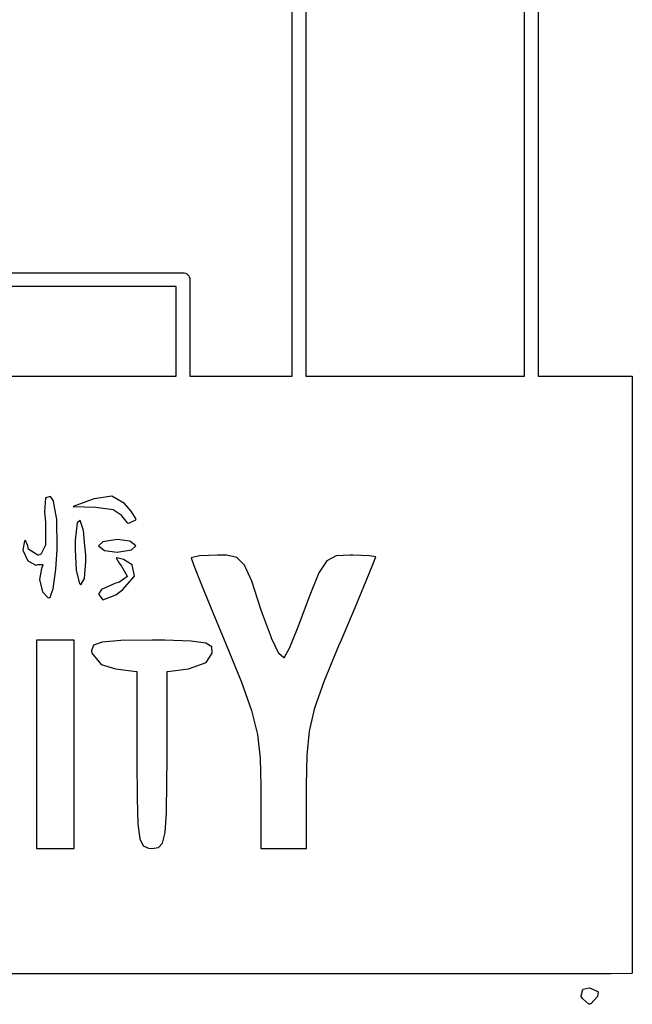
# Model space of a CAD drawing. Extents: x 3.09 to 8.99, y -6.18 to -2.41.
# Tile 48 of 119: x 8.38 to 8.64, y -5.12 to -4.7. Entities that reach past the tile are written whole.
import ezdxf

# ---------------------------------------------------------------- set-up
doc = ezdxf.new("R2010")
doc.units = 0
doc.header["$MEASUREMENT"] = 0
doc.layers.add('BLACK', color=7, linetype='CONTINUOUS')

msp = doc.modelspace()

# ---------------------------------------------------------------- linework, layer by layer
at = {"layer": 'BLACK', "linetype": 'CONTINUOUS'}
for p, q in [((8.60295, -2.46014), (8.60295, -4.85147)), ((8.59705, -4.85147), (8.59705, -3.86236)), ((8.50295, -4.36014), (8.50295, -4.85147)), ((8.49705, -4.85147), (8.49705, -4.36295)), ((8.05014, -4.80705), (8.44986, -4.80705)), ((8.44986, -4.80705), (8.45, -4.80703)), ((8.45, -4.80703), (8.45057, -4.80709)), ((8.45057, -4.80709), (8.45058, -4.80709)), ((8.45058, -4.80709), (8.45114, -4.80726)), ((8.45114, -4.80726), (8.45165, -4.80753)), ((8.45165, -4.80753), (8.4521, -4.8079)), ((8.4521, -4.8079), (8.45247, -4.80835)), ((8.45247, -4.80835), (8.45274, -4.80886)), ((8.45274, -4.80886), (8.45291, -4.80942)), ((8.45291, -4.80942), (8.45297, -4.81)), ((8.44705, -4.81295), (8.05295, -4.81295)), ((8.44705, -4.85147), (8.44705, -4.81295)), ((8.45297, -4.81), (8.45295, -4.81014)), ((8.45295, -4.81014), (8.45295, -4.85147)), ((8.05295, -4.85147), (8.44705, -4.85147)), ((8.45295, -4.85147), (8.49705, -4.85147)), ((8.50295, -4.85147), (8.59705, -4.85147)), ((8.60295, -4.85147), (8.64334, -4.85147)), ((8.64334, -4.85147), (8.64336, -4.85147)), ((8.64336, -4.85147), (8.64337, -4.85147)), ((8.64337, -4.85147), (8.64337, -4.85147)), ((8.64337, -4.85147), (8.64337, -4.85147)), ((8.64337, -4.85147), (8.64339, -4.85148)), ((8.64339, -4.85148), (8.64341, -4.85149)), ((8.64341, -4.85149), (8.64341, -4.85149)), ((8.64341, -4.85149), (8.64341, -4.85149)), ((8.64341, -4.85149), (8.64343, -4.8515)), ((8.64343, -4.8515), (8.64344, -4.8515)), ((8.64344, -4.8515), (8.64344, -4.8515)), ((8.64344, -4.8515), (8.64344, -4.8515)), ((8.64344, -4.8515), (8.64346, -4.85152)), ((8.64346, -4.85152), (8.64347, -4.85153)), ((8.64347, -4.85153), (8.64347, -4.85153)), ((8.64347, -4.85153), (8.64347, -4.85153)), ((8.64347, -4.85153), (8.64348, -4.85154)), ((8.64348, -4.85154), (8.6435, -4.85156)), ((8.6435, -4.85156), (8.6435, -4.85156)), ((8.6435, -4.85156), (8.6435, -4.85156)), ((8.6435, -4.85156), (8.64351, -4.85157)), ((8.64351, -4.85157), (8.64352, -4.85159)), ((8.64352, -4.85159), (8.64352, -4.85159)), ((8.64352, -4.85159), (8.64352, -4.85159)), ((8.64352, -4.85159), (8.64352, -4.85161)), ((8.64352, -4.85161), (8.64353, -4.85163)), ((8.64353, -4.85163), (8.64353, -4.85163)), ((8.64353, -4.85163), (8.64353, -4.85163)), ((8.64353, -4.85163), (8.64353, -4.85165)), ((8.64353, -4.85165), (8.64353, -4.85167)), ((8.64353, -4.85167), (8.64353, -5.10834)), ((8.39086, -4.90388), (8.39039, -4.90996)), ((8.39293, -4.90336), (8.39086, -4.90388)), ((8.39421, -4.90523), (8.39293, -4.90336)), ((8.3947, -4.90784), (8.39421, -4.90523)), ((8.41087, -4.90465), (8.40271, -4.90764)), ((8.4117, -4.90436), (8.41087, -4.90465)), ((8.41087, -4.90465), (8.41087, -4.90465)), ((8.4193, -4.90313), (8.4117, -4.90436)), ((8.42484, -4.90632), (8.4193, -4.90313)), ((8.42776, -4.9096), (8.42484, -4.90632)), ((8.39039, -4.90996), (8.39073, -4.91455)), ((8.39568, -4.9131), (8.3947, -4.90784)), ((8.3947, -4.90784), (8.3947, -4.90784)), ((8.3947, -4.90784), (8.3947, -4.90784)), ((8.40271, -4.90764), (8.4125, -4.90787)), ((8.4125, -4.90787), (8.41251, -4.90787)), ((8.41251, -4.90787), (8.41252, -4.90787)), ((8.41252, -4.90787), (8.41253, -4.90788)), ((8.41253, -4.90788), (8.41991, -4.90895)), ((8.41991, -4.90895), (8.41991, -4.90895)), ((8.41991, -4.90895), (8.41991, -4.90895)), ((8.41991, -4.90895), (8.41992, -4.90895)), ((8.41992, -4.90895), (8.41993, -4.90896)), ((8.41993, -4.90896), (8.41995, -4.90896)), ((8.41995, -4.90896), (8.41995, -4.90896)), ((8.41995, -4.90896), (8.41995, -4.90897)), ((8.41995, -4.90897), (8.41997, -4.90897)), ((8.41997, -4.90897), (8.41998, -4.90898)), ((8.41998, -4.90898), (8.41998, -4.90898)), ((8.41998, -4.90898), (8.41999, -4.90898)), ((8.41999, -4.90898), (8.42341, -4.91125)), ((8.42979, -4.91313), (8.42776, -4.9096)), ((8.39073, -4.91455), (8.39073, -4.91455)), ((8.39073, -4.91455), (8.39073, -4.91455)), ((8.39073, -4.91455), (8.39073, -4.91456)), ((8.39073, -4.91456), (8.39087, -4.92417)), ((8.39584, -4.92548), (8.39568, -4.9131)), ((8.4045, -4.91471), (8.4036, -4.92211)), ((8.40572, -4.91366), (8.4045, -4.91471)), ((8.40715, -4.91802), (8.40572, -4.91366)), ((8.42341, -4.91125), (8.42341, -4.91125)), ((8.42341, -4.91125), (8.42342, -4.91126)), ((8.42342, -4.91126), (8.42343, -4.91126)), ((8.42343, -4.91126), (8.42343, -4.91127)), ((8.42343, -4.91127), (8.42344, -4.91128)), ((8.42344, -4.91128), (8.42345, -4.91128)), ((8.42345, -4.91128), (8.42345, -4.91129)), ((8.42345, -4.91129), (8.42346, -4.9113)), ((8.42346, -4.9113), (8.42347, -4.91131)), ((8.42347, -4.91131), (8.42347, -4.91132)), ((8.42347, -4.91132), (8.42347, -4.91132)), ((8.42347, -4.91132), (8.42348, -4.91133)), ((8.42348, -4.91133), (8.42349, -4.91134)), ((8.42349, -4.91134), (8.42349, -4.91135)), ((8.42349, -4.91135), (8.42349, -4.91136)), ((8.42349, -4.91136), (8.42349, -4.91137)), ((8.42349, -4.91137), (8.4235, -4.91138)), ((8.4235, -4.91138), (8.4235, -4.91139)), ((8.4235, -4.91139), (8.4235, -4.91139)), ((8.4235, -4.91139), (8.42352, -4.91159)), ((8.42352, -4.91159), (8.42597, -4.91472)), ((8.42597, -4.91472), (8.42664, -4.9148)), ((8.42664, -4.9148), (8.42974, -4.91339)), ((8.42974, -4.91339), (8.42979, -4.91313)), ((8.40779, -4.9246), (8.40715, -4.91802)), ((8.38177, -4.92243), (8.38104, -4.92641)), ((8.38215, -4.92221), (8.38177, -4.92243)), ((8.38315, -4.92451), (8.38215, -4.92221)), ((8.4036, -4.92211), (8.40353, -4.92611)), ((8.41549, -4.92285), (8.41364, -4.92457)), ((8.42167, -4.92187), (8.41549, -4.92285)), ((8.42707, -4.92258), (8.42167, -4.92187)), ((8.4297, -4.9246), (8.42707, -4.92258)), ((8.38104, -4.92641), (8.38323, -4.93094)), ((8.38347, -4.92597), (8.38315, -4.92451)), ((8.38347, -4.92598), (8.38347, -4.92597)), ((8.38347, -4.92597), (8.38347, -4.92597)), ((8.38347, -4.92599), (8.38347, -4.92598)), ((8.38348, -4.92601), (8.38347, -4.92599)), ((8.38349, -4.92603), (8.38348, -4.92601)), ((8.38348, -4.92601), (8.38348, -4.92601)), ((8.38348, -4.92601), (8.38348, -4.92601)), ((8.3835, -4.92604), (8.38349, -4.92603)), ((8.3835, -4.92605), (8.3835, -4.92604)), ((8.3835, -4.92604), (8.3835, -4.92604)), ((8.38351, -4.92606), (8.3835, -4.92605)), ((8.38352, -4.92607), (8.38351, -4.92606)), ((8.38354, -4.92609), (8.38352, -4.92607)), ((8.38352, -4.92607), (8.38352, -4.92607)), ((8.38352, -4.92607), (8.38352, -4.92607)), ((8.38355, -4.9261), (8.38354, -4.92609)), ((8.38356, -4.9261), (8.38355, -4.9261)), ((8.38355, -4.9261), (8.38355, -4.9261)), ((8.38355, -4.9261), (8.38355, -4.9261)), ((8.38749, -4.9285), (8.38356, -4.9261)), ((8.39085, -4.92427), (8.38877, -4.92823)), ((8.39086, -4.92425), (8.39085, -4.92426)), ((8.39085, -4.92426), (8.39085, -4.92427)), ((8.39087, -4.92421), (8.39086, -4.92422)), ((8.39086, -4.92422), (8.39086, -4.92423)), ((8.39086, -4.92423), (8.39086, -4.92424)), ((8.39086, -4.92424), (8.39086, -4.92425)), ((8.39087, -4.92417), (8.39087, -4.92418)), ((8.39087, -4.92418), (8.39087, -4.92418)), ((8.39087, -4.92418), (8.39087, -4.92419)), ((8.39087, -4.92419), (8.39087, -4.9242)), ((8.39087, -4.9242), (8.39087, -4.92421)), ((8.39524, -4.93456), (8.3958, -4.9261)), ((8.3958, -4.9261), (8.39584, -4.92548)), ((8.3958, -4.9261), (8.3958, -4.9261)), ((8.3958, -4.9261), (8.3958, -4.9261)), ((8.40353, -4.92611), (8.40406, -4.93522)), ((8.40816, -4.92835), (8.40779, -4.9246)), ((8.41364, -4.92457), (8.41627, -4.92659)), ((8.41627, -4.92659), (8.42166, -4.9273)), ((8.42166, -4.9273), (8.42784, -4.92632)), ((8.42784, -4.92632), (8.4297, -4.9246)), ((8.38323, -4.93094), (8.38658, -4.93291)), ((8.3875, -4.92851), (8.38749, -4.9285)), ((8.38751, -4.92851), (8.3875, -4.92851)), ((8.38751, -4.92852), (8.38751, -4.92851)), ((8.38752, -4.92852), (8.38751, -4.92852)), ((8.38753, -4.92852), (8.38752, -4.92852)), ((8.38755, -4.92853), (8.38753, -4.92852)), ((8.38756, -4.92853), (8.38755, -4.92853)), ((8.38755, -4.92853), (8.38755, -4.92853)), ((8.38757, -4.92853), (8.38756, -4.92853)), ((8.38758, -4.92853), (8.38757, -4.92853)), ((8.38759, -4.92853), (8.38758, -4.92853)), ((8.3876, -4.92853), (8.38759, -4.92853)), ((8.38761, -4.92853), (8.3876, -4.92853)), ((8.38762, -4.92853), (8.38761, -4.92853)), ((8.38863, -4.92834), (8.38762, -4.92853)), ((8.38762, -4.92853), (8.38762, -4.92853)), ((8.38864, -4.92833), (8.38863, -4.92834)), ((8.38865, -4.92833), (8.38864, -4.92833)), ((8.38866, -4.92833), (8.38865, -4.92833)), ((8.38867, -4.92832), (8.38866, -4.92833)), ((8.38868, -4.92832), (8.38867, -4.92832)), ((8.38869, -4.92832), (8.38868, -4.92832)), ((8.3887, -4.92831), (8.38869, -4.92831)), ((8.38869, -4.92831), (8.38869, -4.92832)), ((8.38871, -4.9283), (8.3887, -4.92831)), ((8.38872, -4.92829), (8.38871, -4.9283)), ((8.38873, -4.92829), (8.38872, -4.92829)), ((8.38874, -4.92827), (8.38873, -4.92828)), ((8.38873, -4.92828), (8.38873, -4.92829)), ((8.38875, -4.92827), (8.38874, -4.92827)), ((8.38876, -4.92825), (8.38875, -4.92826)), ((8.38875, -4.92826), (8.38875, -4.92827)), ((8.38877, -4.92824), (8.38876, -4.92824)), ((8.38876, -4.92824), (8.38876, -4.92825)), ((8.38877, -4.92823), (8.38877, -4.92824)), ((8.40756, -4.93866), (8.40821, -4.93134)), ((8.40821, -4.93134), (8.40816, -4.92835)), ((8.42207, -4.92988), (8.4213, -4.92969)), ((8.4213, -4.92969), (8.42254, -4.93205)), ((8.42445, -4.93046), (8.42207, -4.92988)), ((8.42207, -4.92988), (8.42207, -4.92988)), ((8.42207, -4.92988), (8.42207, -4.92988)), ((8.42207, -4.92988), (8.42207, -4.92988)), ((8.42207, -4.92988), (8.42207, -4.92988)), ((8.42254, -4.93205), (8.42356, -4.9333)), ((8.42817, -4.93271), (8.42445, -4.93046)), ((8.45719, -4.92888), (8.45355, -4.9297)), ((8.45355, -4.9297), (8.45355, -4.9297)), ((8.45355, -4.9297), (8.45473, -4.93305)), ((8.46481, -4.92853), (8.45719, -4.92888)), ((8.46871, -4.9286), (8.46481, -4.92853)), ((8.47327, -4.9296), (8.46871, -4.9286)), ((8.47653, -4.93285), (8.47327, -4.9296)), ((8.51191, -4.93096), (8.50856, -4.93611)), ((8.51597, -4.92891), (8.51191, -4.93096)), ((8.52208, -4.92853), (8.51597, -4.92891)), ((8.52323, -4.92853), (8.52208, -4.92853)), ((8.53038, -4.92882), (8.52323, -4.92853)), ((8.52894, -4.93959), (8.53212, -4.93187)), ((8.53307, -4.92935), (8.53038, -4.92882)), ((8.53212, -4.93187), (8.53307, -4.92935)), ((8.38658, -4.93291), (8.38747, -4.93261)), ((8.38747, -4.93261), (8.38747, -4.93261)), ((8.38747, -4.93261), (8.38748, -4.93261)), ((8.38748, -4.93261), (8.38749, -4.93261)), ((8.38749, -4.93261), (8.3875, -4.93261)), ((8.3875, -4.93261), (8.38751, -4.9326)), ((8.38751, -4.9326), (8.38752, -4.9326)), ((8.38752, -4.9326), (8.38753, -4.9326)), ((8.38753, -4.9326), (8.38946, -4.9326)), ((8.38903, -4.93424), (8.38816, -4.9391)), ((8.38964, -4.93287), (8.38903, -4.93424)), ((8.38946, -4.9326), (8.38946, -4.9326)), ((8.38946, -4.9326), (8.38946, -4.9326)), ((8.38946, -4.9326), (8.38946, -4.9326)), ((8.38946, -4.9326), (8.38948, -4.9326)), ((8.38948, -4.9326), (8.3895, -4.9326)), ((8.3895, -4.9326), (8.3895, -4.9326)), ((8.3895, -4.9326), (8.3895, -4.9326)), ((8.3895, -4.9326), (8.38952, -4.93261)), ((8.38952, -4.93261), (8.38953, -4.93261)), ((8.38953, -4.93261), (8.38954, -4.93261)), ((8.38954, -4.93261), (8.38954, -4.93261)), ((8.38954, -4.93261), (8.38955, -4.93262)), ((8.38955, -4.93262), (8.38957, -4.93263)), ((8.38957, -4.93263), (8.38957, -4.93263)), ((8.38957, -4.93263), (8.38957, -4.93263)), ((8.38957, -4.93263), (8.38958, -4.93265)), ((8.38958, -4.93265), (8.3896, -4.93266)), ((8.3896, -4.93266), (8.3896, -4.93266)), ((8.3896, -4.93266), (8.3896, -4.93266)), ((8.3896, -4.93266), (8.38961, -4.93267)), ((8.38961, -4.93267), (8.38962, -4.93269)), ((8.38962, -4.93269), (8.38962, -4.93269)), ((8.38962, -4.93269), (8.38962, -4.93269)), ((8.38962, -4.93269), (8.38963, -4.9327)), ((8.38963, -4.9327), (8.38964, -4.93272)), ((8.38964, -4.93272), (8.38964, -4.93272)), ((8.38964, -4.93272), (8.38964, -4.93272)), ((8.38964, -4.93272), (8.38964, -4.93274)), ((8.38964, -4.93274), (8.38965, -4.93276)), ((8.38965, -4.93284), (8.38964, -4.93285)), ((8.38964, -4.93285), (8.38964, -4.93287)), ((8.38964, -4.93287), (8.38964, -4.93287)), ((8.38964, -4.93287), (8.38964, -4.93287)), ((8.38965, -4.93276), (8.38965, -4.93276)), ((8.38965, -4.93276), (8.38965, -4.93276)), ((8.38965, -4.93276), (8.38965, -4.93278)), ((8.38965, -4.93278), (8.38965, -4.93279)), ((8.38965, -4.93279), (8.38965, -4.9328)), ((8.38965, -4.9328), (8.38965, -4.9328)), ((8.38965, -4.9328), (8.38965, -4.93282)), ((8.38965, -4.93282), (8.38965, -4.93283)), ((8.38965, -4.93283), (8.38965, -4.93284)), ((8.38965, -4.93284), (8.38965, -4.93284)), ((8.39411, -4.94302), (8.39524, -4.93456)), ((8.40406, -4.93522), (8.40541, -4.94074)), ((8.42356, -4.9333), (8.42356, -4.9333)), ((8.42356, -4.9333), (8.42357, -4.93332)), ((8.42357, -4.93332), (8.42358, -4.93333)), ((8.42358, -4.93333), (8.42594, -4.93758)), ((8.42919, -4.93757), (8.42817, -4.93271)), ((8.45473, -4.93305), (8.45802, -4.94134)), ((8.47962, -4.93977), (8.47653, -4.93285)), ((8.50856, -4.93611), (8.50465, -4.94584)), ((8.38816, -4.9391), (8.38948, -4.94432)), ((8.40541, -4.94074), (8.40607, -4.94135)), ((8.40607, -4.94135), (8.40756, -4.93866)), ((8.42062, -4.94074), (8.41499, -4.94334)), ((8.42257, -4.94018), (8.42062, -4.94074)), ((8.42258, -4.94018), (8.42257, -4.94018)), ((8.42259, -4.94018), (8.42258, -4.94018)), ((8.4226, -4.94017), (8.42259, -4.94018)), ((8.42261, -4.94017), (8.4226, -4.94017)), ((8.42262, -4.94016), (8.42261, -4.94017)), ((8.42263, -4.94016), (8.42262, -4.94016)), ((8.42588, -4.93784), (8.42263, -4.94016)), ((8.42263, -4.94016), (8.42263, -4.94016)), ((8.42403, -4.94355), (8.42919, -4.93757)), ((8.42589, -4.93783), (8.42588, -4.93784)), ((8.4259, -4.93782), (8.42589, -4.93783)), ((8.42589, -4.93783), (8.42589, -4.93783)), ((8.42591, -4.93781), (8.4259, -4.93782)), ((8.42592, -4.9378), (8.42591, -4.93781)), ((8.42591, -4.93781), (8.42591, -4.93781)), ((8.42593, -4.93779), (8.42592, -4.9378)), ((8.42594, -4.93778), (8.42593, -4.93778)), ((8.42593, -4.93778), (8.42593, -4.93779)), ((8.42594, -4.93758), (8.42594, -4.93759)), ((8.42594, -4.93759), (8.42594, -4.93759)), ((8.42594, -4.93759), (8.42595, -4.9376)), ((8.42595, -4.93775), (8.42594, -4.93776)), ((8.42594, -4.93776), (8.42594, -4.93777)), ((8.42594, -4.93777), (8.42594, -4.93778)), ((8.42595, -4.9376), (8.42595, -4.93761)), ((8.42595, -4.93761), (8.42595, -4.93762)), ((8.42595, -4.93762), (8.42596, -4.93763)), ((8.42596, -4.93773), (8.42595, -4.93774)), ((8.42595, -4.93774), (8.42595, -4.93775)), ((8.42596, -4.93763), (8.42596, -4.93763)), ((8.42596, -4.93763), (8.42596, -4.93765)), ((8.42596, -4.93765), (8.42596, -4.93766)), ((8.42596, -4.93766), (8.42596, -4.93767)), ((8.42596, -4.93767), (8.42596, -4.93767)), ((8.42596, -4.93767), (8.42596, -4.93768)), ((8.42596, -4.93768), (8.42596, -4.9377)), ((8.42596, -4.9377), (8.42596, -4.9377)), ((8.42596, -4.9377), (8.42596, -4.93771)), ((8.42596, -4.93771), (8.42596, -4.93772)), ((8.42596, -4.93772), (8.42596, -4.93773)), ((8.48361, -4.95174), (8.47962, -4.93977)), ((8.52413, -4.95104), (8.52894, -4.93959)), ((8.52894, -4.93959), (8.52894, -4.93959)), ((8.38948, -4.94432), (8.39197, -4.94692)), ((8.39331, -4.94532), (8.39411, -4.94302)), ((8.41499, -4.94334), (8.41358, -4.94538)), ((8.42113, -4.94559), (8.42403, -4.94355)), ((8.45802, -4.94134), (8.46289, -4.95325)), ((8.39197, -4.94692), (8.39282, -4.94672)), ((8.39282, -4.94672), (8.39331, -4.94532)), ((8.39331, -4.94532), (8.39331, -4.94532)), ((8.41358, -4.94538), (8.41546, -4.94785)), ((8.41546, -4.94785), (8.42113, -4.94559)), ((8.50341, -4.94924), (8.49922, -4.96024)), ((8.50465, -4.94584), (8.50341, -4.94923)), ((8.50341, -4.94923), (8.50341, -4.94924)), ((8.46289, -4.95325), (8.46289, -4.95325)), ((8.46289, -4.95325), (8.46852, -4.96677)), ((8.4843, -4.95384), (8.48361, -4.95174)), ((8.51822, -4.96496), (8.52413, -4.95104)), ((8.52413, -4.95104), (8.52413, -4.95104)), ((8.4843, -4.95385), (8.4843, -4.95384)), ((8.4843, -4.95384), (8.4843, -4.95384)), ((8.48431, -4.95385), (8.4843, -4.95385)), ((8.48813, -4.96421), (8.48431, -4.95385)), ((8.49922, -4.96025), (8.49568, -4.96869)), ((8.49922, -4.96024), (8.49922, -4.96024)), ((8.49922, -4.96024), (8.49922, -4.96025)), ((8.49922, -4.96025), (8.49922, -4.96025)), ((8.38686, -4.9652), (8.38686, -5.0548)), ((8.40314, -4.9652), (8.38686, -4.9652)), ((8.40314, -5.0548), (8.40314, -4.9652)), ((8.41525, -4.96599), (8.41152, -4.96735)), ((8.42324, -4.96535), (8.41525, -4.96599)), ((8.43667, -4.9652), (8.42324, -4.96535)), ((8.44218, -4.96521), (8.43667, -4.9652)), ((8.45352, -4.96551), (8.44218, -4.96521)), ((8.45984, -4.96638), (8.45352, -4.96551)), ((8.48813, -4.96422), (8.48813, -4.96421)), ((8.48813, -4.96423), (8.48813, -4.96422)), ((8.49134, -4.97093), (8.48813, -4.96423)), ((8.48813, -4.96423), (8.48813, -4.96423)), ((8.5173, -4.96712), (8.51822, -4.96496)), ((8.51822, -4.96496), (8.51822, -4.96496)), ((8.41152, -4.96735), (8.41067, -4.96967)), ((8.41067, -4.96967), (8.41081, -4.97075)), ((8.46237, -4.96805), (8.45984, -4.96638)), ((8.46252, -4.97078), (8.46237, -4.96805)), ((8.46852, -4.96677), (8.46852, -4.96677)), ((8.46852, -4.96677), (8.47518, -4.98315)), ((8.49568, -4.9687), (8.49365, -4.9726)), ((8.49568, -4.96869), (8.49568, -4.96869)), ((8.49568, -4.96869), (8.49568, -4.96869)), ((8.49568, -4.96869), (8.49568, -4.9687)), ((8.51094, -4.98255), (8.5173, -4.96712)), ((8.5173, -4.96712), (8.5173, -4.96712)), ((8.5173, -4.96712), (8.5173, -4.96712)), ((8.41081, -4.97075), (8.41476, -4.97563)), ((8.45243, -4.97753), (8.45994, -4.97471)), ((8.45994, -4.97471), (8.46252, -4.97078)), ((8.49135, -4.97094), (8.49134, -4.97093)), ((8.49134, -4.97093), (8.49134, -4.97093)), ((8.49134, -4.97093), (8.49134, -4.97093)), ((8.49136, -4.97096), (8.49135, -4.97094)), ((8.49137, -4.97097), (8.49136, -4.97096)), ((8.49136, -4.97096), (8.49136, -4.97096)), ((8.49136, -4.97096), (8.49136, -4.97096)), ((8.49139, -4.97099), (8.49137, -4.97097)), ((8.49335, -4.97266), (8.49139, -4.97099)), ((8.49139, -4.97099), (8.49139, -4.97099)), ((8.49139, -4.97099), (8.49139, -4.97099)), ((8.49139, -4.97099), (8.49139, -4.97099)), ((8.49336, -4.97267), (8.49335, -4.97266)), ((8.49335, -4.97266), (8.49335, -4.97266)), ((8.49335, -4.97266), (8.49335, -4.97266)), ((8.49338, -4.97268), (8.49336, -4.97267)), ((8.4934, -4.97269), (8.49338, -4.97268)), ((8.49338, -4.97268), (8.49338, -4.97268)), ((8.49338, -4.97268), (8.49338, -4.97268)), ((8.49341, -4.9727), (8.4934, -4.97269)), ((8.49342, -4.9727), (8.49341, -4.9727)), ((8.49343, -4.9727), (8.49342, -4.9727)), ((8.49342, -4.9727), (8.49342, -4.9727)), ((8.49345, -4.9727), (8.49343, -4.9727)), ((8.49346, -4.9727), (8.49345, -4.9727)), ((8.49345, -4.9727), (8.49345, -4.9727)), ((8.49347, -4.9727), (8.49346, -4.9727)), ((8.49349, -4.9727), (8.49347, -4.9727)), ((8.49351, -4.9727), (8.49349, -4.9727)), ((8.49349, -4.9727), (8.49349, -4.9727)), ((8.49349, -4.9727), (8.49349, -4.9727)), ((8.49353, -4.9727), (8.49351, -4.9727)), ((8.49355, -4.97269), (8.49353, -4.9727)), ((8.49353, -4.9727), (8.49353, -4.9727)), ((8.49353, -4.9727), (8.49353, -4.9727)), ((8.49356, -4.97268), (8.49355, -4.97269)), ((8.49357, -4.97268), (8.49356, -4.97268)), ((8.49356, -4.97268), (8.49356, -4.97268)), ((8.49358, -4.97267), (8.49357, -4.97268)), ((8.4936, -4.97266), (8.49358, -4.97267)), ((8.49361, -4.97265), (8.4936, -4.97266)), ((8.4936, -4.97266), (8.4936, -4.97266)), ((8.4936, -4.97266), (8.4936, -4.97266)), ((8.49362, -4.97264), (8.49361, -4.97265)), ((8.49363, -4.97263), (8.49362, -4.97263)), ((8.49362, -4.97263), (8.49362, -4.97264)), ((8.49364, -4.97262), (8.49363, -4.97263)), ((8.49365, -4.97261), (8.49364, -4.97262)), ((8.49365, -4.9726), (8.49365, -4.9726)), ((8.49365, -4.9726), (8.49365, -4.9726)), ((8.49365, -4.9726), (8.49365, -4.97261)), ((8.41476, -4.97563), (8.4209, -4.97753)), ((8.4209, -4.97753), (8.43002, -4.97858)), ((8.43002, -4.97858), (8.43003, -4.97858)), ((8.43003, -4.97858), (8.43003, -4.97858)), ((8.43003, -4.97858), (8.43004, -4.97858)), ((8.43004, -4.97858), (8.43005, -4.97859)), ((8.43005, -4.97859), (8.43006, -4.97859)), ((8.43006, -4.97859), (8.43007, -4.97859)), ((8.43007, -4.97859), (8.43008, -4.97859)), ((8.43008, -4.97859), (8.43009, -4.9786)), ((8.43009, -4.9786), (8.4301, -4.97861)), ((8.4301, -4.97861), (8.4301, -4.97861)), ((8.4301, -4.97861), (8.43011, -4.97861)), ((8.43011, -4.97861), (8.43012, -4.97862)), ((8.43012, -4.97862), (8.43013, -4.97863)), ((8.43013, -4.97863), (8.43013, -4.97863)), ((8.43013, -4.97863), (8.43014, -4.97864)), ((8.43014, -4.97864), (8.43015, -4.97865)), ((8.43015, -4.97865), (8.43016, -4.97866)), ((8.43016, -4.97866), (8.43016, -4.97866)), ((8.43016, -4.97866), (8.43016, -4.97867)), ((8.43016, -4.97867), (8.43017, -4.97868)), ((8.43017, -4.97868), (8.43018, -4.97869)), ((8.43018, -4.97869), (8.43018, -4.97869)), ((8.43018, -4.97869), (8.43018, -4.9787)), ((8.43018, -4.9787), (8.43019, -4.97871)), ((8.43019, -4.97871), (8.43019, -4.97872)), ((8.43019, -4.97872), (8.43019, -4.97873)), ((8.43019, -4.97873), (8.43019, -4.97874)), ((8.43019, -4.97874), (8.43019, -4.97875)), ((8.43019, -4.97875), (8.4302, -4.97876)), ((8.4302, -4.97876), (8.4302, -4.97877)), ((8.4302, -4.97877), (8.4302, -4.97878)), ((8.4302, -4.97878), (8.4302, -5.01689)), ((8.44314, -4.97872), (8.44315, -4.97871)), ((8.44314, -4.97873), (8.44314, -4.97872)), ((8.44314, -4.97874), (8.44314, -4.97873)), ((8.44314, -4.97875), (8.44314, -4.97874)), ((8.44314, -4.97876), (8.44314, -4.97875)), ((8.44314, -4.97877), (8.44314, -4.97876)), ((8.44314, -5.01689), (8.44314, -4.97877)), ((8.44314, -4.97877), (8.44314, -4.97877)), ((8.44315, -4.9787), (8.44316, -4.97869)), ((8.44315, -4.97871), (8.44315, -4.9787)), ((8.44316, -4.97868), (8.44317, -4.97866)), ((8.44316, -4.97869), (8.44316, -4.97868)), ((8.44316, -4.97869), (8.44316, -4.97869)), ((8.44317, -4.97866), (8.44318, -4.97866)), ((8.44318, -4.97865), (8.44319, -4.97864)), ((8.44318, -4.97866), (8.44318, -4.97865)), ((8.44319, -4.97864), (8.4432, -4.97864)), ((8.4432, -4.97864), (8.4432, -4.97863)), ((8.4432, -4.97863), (8.44321, -4.97863)), ((8.44321, -4.97863), (8.44322, -4.97862)), ((8.44322, -4.97862), (8.44323, -4.97861)), ((8.44323, -4.97861), (8.44324, -4.9786)), ((8.44323, -4.97861), (8.44323, -4.97861)), ((8.44324, -4.9786), (8.44325, -4.9786)), ((8.44325, -4.9786), (8.44326, -4.97859)), ((8.44326, -4.97859), (8.44327, -4.97859)), ((8.44327, -4.97859), (8.44327, -4.97859)), ((8.44327, -4.97859), (8.44329, -4.97859)), ((8.44329, -4.97859), (8.4433, -4.97858)), ((8.4433, -4.97858), (8.4433, -4.97858)), ((8.4433, -4.97858), (8.44331, -4.97858)), ((8.44331, -4.97858), (8.45243, -4.97753)), ((8.47518, -4.98315), (8.47518, -4.98315)), ((8.47518, -4.98315), (8.47519, -4.98315)), ((8.47519, -4.98315), (8.47519, -4.98315)), ((8.47519, -4.98315), (8.47954, -4.99547)), ((8.50684, -4.99426), (8.51094, -4.98256)), ((8.51094, -4.98256), (8.51094, -4.98255)), ((8.51094, -4.98256), (8.51094, -4.98256)), ((8.51094, -4.98256), (8.51094, -4.98256)), ((8.47954, -4.99547), (8.47954, -4.99547)), ((8.47954, -4.99547), (8.47954, -4.99548)), ((8.47954, -4.99548), (8.47954, -4.99548)), ((8.47954, -4.99548), (8.48206, -5.00573)), ((8.50451, -5.00428), (8.50684, -4.99428)), ((8.50684, -4.99427), (8.50684, -4.99426)), ((8.50684, -4.99426), (8.50684, -4.99426)), ((8.50684, -4.99428), (8.50684, -4.99427)), ((8.50346, -5.01468), (8.50451, -5.00431)), ((8.50451, -5.00429), (8.50451, -5.00428)), ((8.50451, -5.0043), (8.50451, -5.00429)), ((8.50451, -5.00431), (8.50451, -5.0043)), ((8.48206, -5.00573), (8.48206, -5.00573)), ((8.48206, -5.00573), (8.48206, -5.00574)), ((8.48206, -5.00574), (8.48207, -5.00575)), ((8.48207, -5.00575), (8.48323, -5.01592)), ((8.4302, -5.01689), (8.43027, -5.0333)), ((8.44312, -5.02593), (8.44314, -5.01689)), ((8.48323, -5.01592), (8.48323, -5.01593)), ((8.48323, -5.01593), (8.48323, -5.01593)), ((8.48323, -5.01593), (8.48323, -5.01594)), ((8.48323, -5.01594), (8.48353, -5.02803)), ((8.5032, -5.0275), (8.50346, -5.0147)), ((8.50346, -5.01469), (8.50346, -5.01468)), ((8.50346, -5.0147), (8.50346, -5.01469)), ((8.50346, -5.01469), (8.50346, -5.01469)), ((8.44294, -5.03941), (8.44312, -5.02593)), ((8.44312, -5.02593), (8.44312, -5.02593)), ((8.48353, -5.02803), (8.48353, -5.02803)), ((8.48353, -5.02803), (8.48353, -5.02803)), ((8.48353, -5.02803), (8.48353, -5.02803)), ((8.48353, -5.02803), (8.48353, -5.02883)), ((8.48353, -5.02883), (8.48353, -5.0548)), ((8.50314, -5.0548), (8.5032, -5.0275)), ((8.5032, -5.0275), (8.5032, -5.0275)), ((8.5032, -5.0275), (8.5032, -5.0275)), ((8.5032, -5.0275), (8.5032, -5.0275)), ((8.43027, -5.0333), (8.43061, -5.04417)), ((8.44238, -5.0479), (8.44294, -5.03941)), ((8.43061, -5.04417), (8.43143, -5.0506)), ((8.43143, -5.0506), (8.43287, -5.05371)), ((8.44126, -5.05251), (8.44238, -5.0479)), ((8.38686, -5.0548), (8.40314, -5.0548)), ((8.43287, -5.05371), (8.43513, -5.05472)), ((8.43513, -5.05472), (8.43666, -5.0548)), ((8.43666, -5.0548), (8.43944, -5.05441)), ((8.43944, -5.05441), (8.44126, -5.05251)), ((8.48353, -5.0548), (8.50314, -5.0548)), ((8.40619, -5.10872), (8.36139, -5.10871)), ((8.44827, -5.10874), (8.40619, -5.10872)), ((8.40619, -5.10872), (8.40619, -5.10872)), ((8.48718, -5.10875), (8.44827, -5.10874)), ((8.44827, -5.10874), (8.44827, -5.10874)), ((8.52249, -5.10875), (8.48718, -5.10875)), ((8.48718, -5.10875), (8.48718, -5.10875)), ((8.52249, -5.10875), (8.52249, -5.10875)), ((8.55375, -5.10875), (8.52249, -5.10875)), ((8.55376, -5.10875), (8.55375, -5.10875)), ((8.58055, -5.10875), (8.55376, -5.10875)), ((8.60242, -5.10874), (8.58055, -5.10875)), ((8.58055, -5.10875), (8.58055, -5.10875)), ((8.61894, -5.10873), (8.60242, -5.10874)), ((8.60242, -5.10874), (8.60242, -5.10874)), ((8.62967, -5.10872), (8.61894, -5.10873)), ((8.61894, -5.10873), (8.61894, -5.10873)), ((8.63417, -5.10869), (8.62967, -5.10872)), ((8.62967, -5.10872), (8.62967, -5.10872)), ((8.64334, -5.10853), (8.63417, -5.10869)), ((8.63417, -5.10869), (8.63417, -5.10869)), ((8.64335, -5.10853), (8.64334, -5.10853)), ((8.64337, -5.10853), (8.64335, -5.10853)), ((8.64338, -5.10853), (8.64337, -5.10853)), ((8.64337, -5.10853), (8.64337, -5.10853)), ((8.64339, -5.10852), (8.64338, -5.10853)), ((8.64341, -5.10852), (8.64339, -5.10852)), ((8.64343, -5.10851), (8.64341, -5.10851)), ((8.64341, -5.10851), (8.64341, -5.10851)), ((8.64341, -5.10851), (8.64341, -5.10852)), ((8.64344, -5.1085), (8.64343, -5.10851)), ((8.64345, -5.1085), (8.64344, -5.1085)), ((8.64344, -5.1085), (8.64344, -5.1085)), ((8.64346, -5.10848), (8.64345, -5.1085)), ((8.64347, -5.10847), (8.64346, -5.10848)), ((8.64349, -5.10846), (8.64347, -5.10847)), ((8.64347, -5.10847), (8.64347, -5.10847)), ((8.64347, -5.10847), (8.64347, -5.10847)), ((8.6435, -5.10844), (8.64349, -5.10846)), ((8.64351, -5.10843), (8.6435, -5.10844)), ((8.6435, -5.10844), (8.6435, -5.10844)), ((8.6435, -5.10844), (8.6435, -5.10844)), ((8.64352, -5.10841), (8.64351, -5.10841)), ((8.64351, -5.10841), (8.64351, -5.10843)), ((8.64353, -5.10837), (8.64352, -5.10839)), ((8.64352, -5.10839), (8.64352, -5.10841)), ((8.64352, -5.10841), (8.64352, -5.10841)), ((8.64353, -5.10834), (8.64353, -5.10835)), ((8.64353, -5.10835), (8.64353, -5.10837)), ((8.64353, -5.10837), (8.64353, -5.10837)), ((8.64353, -5.10837), (8.64353, -5.10837)), ((8.62147, -5.11831), (8.62147, -5.11829)), ((8.62147, -5.11829), (8.62148, -5.11829)), ((8.62147, -5.11832), (8.62147, -5.11831)), ((8.62147, -5.11833), (8.62147, -5.11832)), ((8.62147, -5.11834), (8.62147, -5.11833)), ((8.62147, -5.11833), (8.62147, -5.11833)), ((8.62147, -5.11836), (8.62147, -5.11834)), ((8.62147, -5.11837), (8.62147, -5.11836)), ((8.62147, -5.11836), (8.62147, -5.11836)), ((8.62148, -5.11838), (8.62147, -5.11837)), ((8.62148, -5.11828), (8.62227, -5.11546)), ((8.62148, -5.11829), (8.62148, -5.11828)), ((8.62148, -5.11839), (8.62148, -5.11838)), ((8.62148, -5.1184), (8.62148, -5.11839)), ((8.62148, -5.11841), (8.62148, -5.1184)), ((8.62149, -5.11842), (8.62148, -5.11841)), ((8.62149, -5.11843), (8.62149, -5.11842)), ((8.6215, -5.11843), (8.62149, -5.11843)), ((8.6215, -5.11844), (8.6215, -5.11843)), ((8.62219, -5.11945), (8.6215, -5.11844)), ((8.6215, -5.11844), (8.6215, -5.11844)), ((8.62227, -5.11544), (8.62228, -5.11543)), ((8.62227, -5.11545), (8.62227, -5.11544)), ((8.62227, -5.11546), (8.62227, -5.11545)), ((8.62228, -5.11542), (8.62229, -5.11541)), ((8.62228, -5.11543), (8.62228, -5.11542)), ((8.62228, -5.11543), (8.62228, -5.11543)), ((8.62229, -5.1154), (8.6223, -5.11539)), ((8.62229, -5.11541), (8.62229, -5.1154)), ((8.6223, -5.11539), (8.62231, -5.11538)), ((8.6223, -5.11539), (8.6223, -5.11539)), ((8.62231, -5.11538), (8.62232, -5.11537)), ((8.62232, -5.11537), (8.62233, -5.11536)), ((8.62233, -5.11536), (8.62234, -5.11535)), ((8.62233, -5.11536), (8.62233, -5.11536)), ((8.62234, -5.11535), (8.62235, -5.11535)), ((8.62235, -5.11535), (8.62236, -5.11534)), ((8.62236, -5.11534), (8.62237, -5.11533)), ((8.62236, -5.11534), (8.62236, -5.11534)), ((8.62237, -5.11533), (8.62238, -5.11533)), ((8.62238, -5.11533), (8.62239, -5.11532)), ((8.62239, -5.11532), (8.6224, -5.11532)), ((8.6224, -5.11532), (8.62241, -5.11532)), ((8.62241, -5.11532), (8.62242, -5.11532)), ((8.62242, -5.11532), (8.62496, -5.11481)), ((8.62496, -5.11481), (8.62496, -5.11481)), ((8.62496, -5.11481), (8.62496, -5.11481)), ((8.62496, -5.11481), (8.62497, -5.11481)), ((8.62497, -5.11481), (8.62498, -5.1148)), ((8.62498, -5.1148), (8.625, -5.1148)), ((8.625, -5.1148), (8.625, -5.1148)), ((8.625, -5.1148), (8.62502, -5.11481)), ((8.625, -5.1148), (8.625, -5.1148)), ((8.62502, -5.11481), (8.62504, -5.11481)), ((8.62504, -5.11481), (8.62504, -5.11481)), ((8.62504, -5.11481), (8.62504, -5.11481)), ((8.62504, -5.11481), (8.62506, -5.11481)), ((8.62506, -5.11481), (8.62508, -5.11482)), ((8.62508, -5.11482), (8.62508, -5.11482)), ((8.62508, -5.11482), (8.62508, -5.11482)), ((8.62508, -5.11482), (8.62868, -5.11639)), ((8.62848, -5.11846), (8.62563, -5.12164)), ((8.62849, -5.11845), (8.62848, -5.11846)), ((8.6285, -5.11844), (8.62849, -5.11845)), ((8.62851, -5.11842), (8.6285, -5.11843)), ((8.6285, -5.11843), (8.6285, -5.11844)), ((8.6285, -5.11844), (8.6285, -5.11844)), ((8.62852, -5.1184), (8.62851, -5.11842)), ((8.62853, -5.11837), (8.62852, -5.11838)), ((8.62852, -5.11838), (8.62852, -5.1184)), ((8.62852, -5.1184), (8.62852, -5.1184)), ((8.62852, -5.1184), (8.62852, -5.1184)), ((8.62879, -5.1166), (8.62853, -5.11836)), ((8.62853, -5.11836), (8.62853, -5.11837)), ((8.62868, -5.11639), (8.62868, -5.11639)), ((8.62868, -5.11639), (8.62869, -5.11639)), ((8.62869, -5.11639), (8.6287, -5.1164)), ((8.6287, -5.1164), (8.62871, -5.1164)), ((8.62871, -5.1164), (8.62871, -5.11641)), ((8.62871, -5.11641), (8.62872, -5.11642)), ((8.62872, -5.11642), (8.62873, -5.11642)), ((8.62873, -5.11642), (8.62874, -5.11643)), ((8.62874, -5.11643), (8.62874, -5.11643)), ((8.62874, -5.11643), (8.62875, -5.11644)), ((8.62875, -5.11644), (8.62876, -5.11645)), ((8.62876, -5.11645), (8.62876, -5.11646)), ((8.62876, -5.11646), (8.62877, -5.11646)), ((8.62877, -5.11646), (8.62877, -5.11647)), ((8.62877, -5.11647), (8.62878, -5.11648)), ((8.62878, -5.11648), (8.62878, -5.11649)), ((8.62878, -5.11649), (8.62878, -5.1165)), ((8.62878, -5.1165), (8.62879, -5.11651)), ((8.62879, -5.11651), (8.62879, -5.11652)), ((8.62879, -5.11652), (8.62879, -5.11653)), ((8.62879, -5.11653), (8.62879, -5.11653)), ((8.62879, -5.11653), (8.6288, -5.11655)), ((8.6288, -5.11659), (8.62879, -5.1166)), ((8.6288, -5.11655), (8.6288, -5.11656)), ((8.6288, -5.11656), (8.6288, -5.11657)), ((8.6288, -5.11657), (8.6288, -5.11657)), ((8.6288, -5.11657), (8.6288, -5.11659)), ((8.62219, -5.11946), (8.62219, -5.11945)), ((8.6222, -5.11947), (8.62219, -5.11946)), ((8.62219, -5.11946), (8.62219, -5.11946)), ((8.62221, -5.11948), (8.6222, -5.11947)), ((8.62222, -5.11949), (8.62221, -5.11948)), ((8.62221, -5.11948), (8.62221, -5.11948)), ((8.62487, -5.12181), (8.62222, -5.11949)), ((8.62222, -5.11949), (8.62222, -5.11949)), ((8.62487, -5.12182), (8.62487, -5.12181)), ((8.62488, -5.12182), (8.62487, -5.12182)), ((8.62489, -5.12183), (8.62488, -5.12182)), ((8.6249, -5.12184), (8.62489, -5.12183)), ((8.62491, -5.12184), (8.6249, -5.12184)), ((8.62492, -5.12185), (8.62491, -5.12184)), ((8.62491, -5.12184), (8.62491, -5.12184)), ((8.62494, -5.12185), (8.62492, -5.12185)), ((8.62494, -5.12186), (8.62494, -5.12185)), ((8.62494, -5.12185), (8.62494, -5.12185)), ((8.62496, -5.12186), (8.62494, -5.12186)), ((8.62497, -5.12186), (8.62496, -5.12186)), ((8.62498, -5.12186), (8.62497, -5.12186)), ((8.625, -5.12186), (8.62498, -5.12186)), ((8.62498, -5.12186), (8.62498, -5.12186)), ((8.62501, -5.12186), (8.625, -5.12186)), ((8.62502, -5.12186), (8.62501, -5.12186)), ((8.62504, -5.12186), (8.62502, -5.12186)), ((8.62502, -5.12186), (8.62502, -5.12186)), ((8.62505, -5.12186), (8.62504, -5.12186)), ((8.62506, -5.12185), (8.62505, -5.12186)), ((8.62505, -5.12186), (8.62505, -5.12186)), ((8.62554, -5.1217), (8.62506, -5.12185)), ((8.62506, -5.12185), (8.62506, -5.12185)), ((8.62555, -5.12169), (8.62554, -5.1217)), ((8.62556, -5.12169), (8.62555, -5.12169)), ((8.62557, -5.12168), (8.62556, -5.12169)), ((8.62558, -5.12168), (8.62557, -5.12168)), ((8.62559, -5.12167), (8.62558, -5.12168)), ((8.6256, -5.12167), (8.62559, -5.12167)), ((8.62561, -5.12166), (8.6256, -5.12166)), ((8.6256, -5.12166), (8.6256, -5.12167)), ((8.62562, -5.12165), (8.62561, -5.12166)), ((8.62563, -5.12164), (8.62562, -5.12165)), ((8.62563, -5.12164), (8.62563, -5.12164))]:
    msp.add_line(p, q, dxfattribs=at)

doc.saveas('drawing.dxf')
